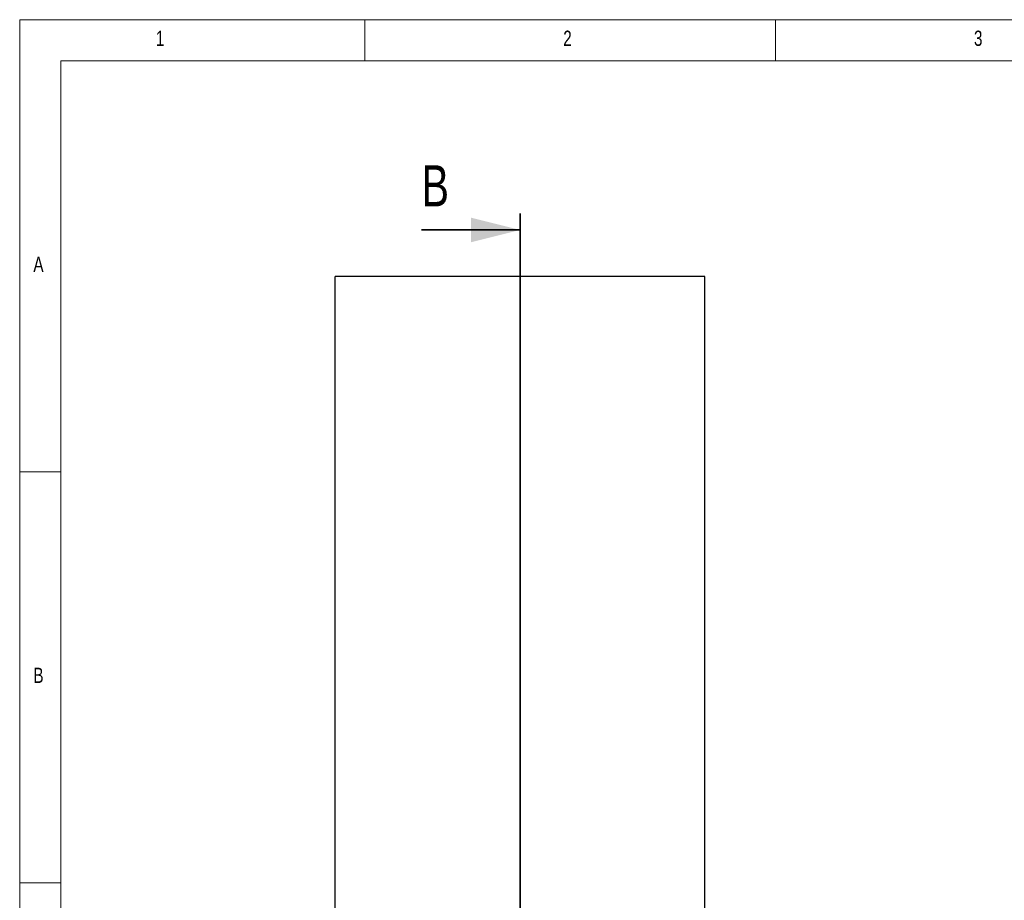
# Model space of a CAD drawing. Header units: millimetres. Extents: x -47 to 589, y 5 to 415.
# Tile 9 of 45: x 5 to 125, y 308 to 415. Entities that reach past the tile are written whole.
import ezdxf

# ---------------------------------------------------------------- set-up
doc = ezdxf.new("R2010")
doc.units = ezdxf.units.MM
doc.layers.add('NOTES', color=6, linetype='Continuous')
doc.layers.add('TRAIT-FORT', color=4, linetype='Continuous', lineweight=25)
doc.styles.add('SLDTEXTSTYLE0', font='TXT', dxfattribs={"width": 0.75})

msp = doc.modelspace()

# ---------------------------------------------------------------- linework, layer by layer
at = {"lineweight": 18}
for p, q in [((589, 415), (5, 415)), ((5, 415), (5, 5)), ((47, 410), (47, 415)), ((97, 415), (97, 410)), ((584, 410), (10, 410)), ((10, 410), (10, 10)), ((10, 360), (5, 360)), ((5, 310), (10, 310))]:
    msp.add_line(p, q, dxfattribs=at)
at = {"lineweight": 35}
for p, q in [((65.920976, 391.42549), (65.920976, 213.098013)), ((53.920976, 389.42549), (65.920976, 389.42549))]:
    msp.add_line(p, q, dxfattribs=at)
msp.add_solid([(65.920976, 389.42549), (59.920976, 390.92549), (59.920976, 387.92549)], dxfattribs=at)
at = {"layer": 'TRAIT-FORT', "lineweight": 25}
for p, q in [((88.420976, 383.774089), (43.416399, 383.774089)), ((43.416399, 268.580075), (43.416399, 383.774089)), ((88.420976, 268.580075), (88.420976, 383.774089))]:
    msp.add_line(p, q, dxfattribs=at)

# ---------------------------------------------------------------- texts
at = {"insert": (53.920976, 397.292407), "char_height": 5, "attachment_point": 1, "style": 'SLDTEXTSTYLE0'}
msp.add_mtext('B', dxfattribs=at)
at = {"layer": 'NOTES', "char_height": 1.852083, "attachment_point": 1, "style": 'SLDTEXTSTYLE0'}
for s, insert in [('1', (21.583341, 413.668016)), ('2', (71.166675, 413.668016)), ('3', (121.166675, 413.668016)), ('A', (6.666667, 386.168016)), ('B', (6.666667, 336.168016))]:
    msp.add_mtext(s, dxfattribs=dict(at, insert=insert))

doc.saveas('drawing.dxf')
